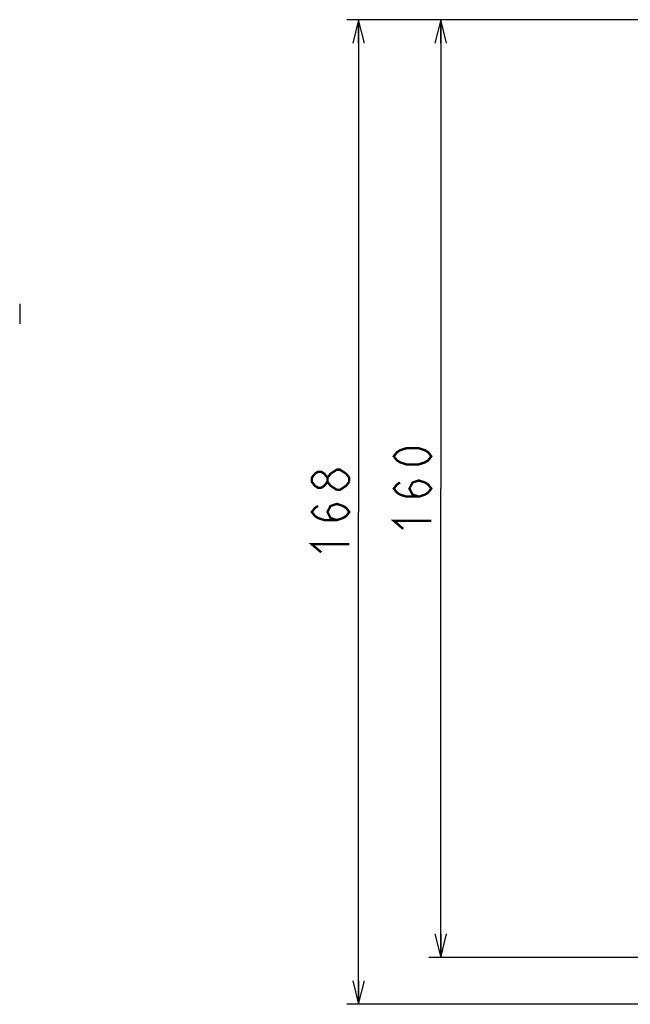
# Model space of a CAD drawing. Extents: x 0 to 840, y 0 to 594.
# Tile 4 of 21: x 272 to 376, y 272 to 440. Entities that reach past the tile are written whole.
import ezdxf

# ---------------------------------------------------------------- set-up
doc = ezdxf.new("R2010")
doc.units = 0
doc.header["$LTSCALE"] = 46.2
doc.layers.get('0').update_dxf_attribs({"linetype": 'CONTINUOUS'})
doc.layers.add('ALL_AXIS', color=7, linetype='CONTINUOUS')
doc.layers.add('ALL_DIM', color=7, linetype='CONTINUOUS')
doc.dimstyles.get("Standard").update_dxf_attribs({"dimtxt": 2.5, "dimasz": 2.5, "dimexe": 1.25, "dimexo": 0.625, "dimtad": 1, "dimcen": 2.5, "dimazin": 3, "dimtfac": 1, "dimtmove": 0, "dimatfit": 3})

# ---------------------------------------------------------------- blocks, each defined once
blk = doc.blocks.new('_OPEN')
at = {"color": 0, "linetype": 'BYBLOCK'}
for p, q in [((0, 0), (-1, 0.25)), ((-1, -0.25), (0, 0)), ((-1, 0), (0, 0))]:
    blk.add_line(p, q, dxfattribs=at)
blk = doc.blocks.new('*D4')
at = {"layer": 'ALL_DIM', "color": 2, "linetype": 'CONTINUOUS'}
for p, q in [((407.78, 440), (342, 440)), ((344, 440), (344, 360)), ((344, 280), (344, 360)), ((406.91, 280), (342, 280))]:
    blk.add_line(p, q, dxfattribs=at)
at = {"layer": 'ALL_DIM', "color": 2, "linetype": 'CONTINUOUS', "xscale": 4, "yscale": 4, "zscale": 4}
for p, rotation in [((344, 440), 90), ((344, 280), 270)]:
    blk.add_blockref('_OPEN', p, dxfattribs=dict(at, rotation=rotation))
blk = doc.blocks.new('*D15')
at = {"layer": 'ALL_DIM', "color": 2, "linetype": 'CONTINUOUS'}
for p, q in [((408.13, 440), (328, 440)), ((330, 440), (330, 356)), ((330, 272), (330, 356)), ((417.5, 272), (328, 272))]:
    blk.add_line(p, q, dxfattribs=at)
at = {"layer": 'ALL_DIM', "color": 2, "linetype": 'CONTINUOUS', "xscale": 4, "yscale": 4, "zscale": 4}
for p, rotation in [((330, 440), 90), ((330, 272), 270)]:
    blk.add_blockref('_OPEN', p, dxfattribs=dict(at, rotation=rotation))

msp = doc.modelspace()

# ---------------------------------------------------------------- linework, layer by layer
at = {"layer": 'ALL_AXIS', "color": 7, "linetype": 'CONTINUOUS'}
msp.add_line((272.137, 391.5), (272.137, 388.1), dxfattribs=at)
at = {"layer": 'ALL_DIM', "color": 2, "linetype": 'CONTINUOUS', "const_width": 0.4}
for points in [[(342.4, 365.504), (341.867, 364.816), (341.333, 364.472), (340.267, 364.128), (338.133, 364.128), (337.067, 364.472), (336.533, 364.816), (336, 365.504), (336.533, 366.192), (337.067, 366.536), (338.133, 366.88), (340.267, 366.88), (341.333, 366.536), (341.867, 366.192), (342.4, 365.504)], [(324.667, 361.16), (324.133, 360.472), (323.6, 360.128), (323.067, 360.128), (322.533, 360.472), (322, 361.16), (322, 361.848), (322.533, 362.536), (323.067, 362.88), (323.6, 362.88), (324.133, 362.536), (324.667, 361.848)], [(326.267, 359.784), (325.2, 360.472), (324.667, 361.16), (324.667, 361.848), (325.2, 362.536), (325.733, 362.88), (326.267, 363.224), (326.8, 363.224), (327.867, 362.536)], [(328.4, 361.16), (327.867, 360.472), (327.333, 360.128), (326.8, 359.784), (326.267, 359.784)], [(327.867, 362.536), (328.4, 361.848), (328.4, 361.16)], [(340.267, 358.624), (339.2, 358.968), (338.667, 360), (339.2, 361.032), (340.267, 361.376), (341.333, 361.032), (341.867, 360.688), (342.4, 360), (341.867, 359.312), (341.333, 358.968), (340.267, 358.624), (338.133, 358.624), (337.067, 358.968), (336.533, 359.312), (336, 360), (336.533, 360.688), (337.067, 361.032)], [(326.267, 354.624), (325.2, 354.968), (324.667, 356), (325.2, 357.032), (326.267, 357.376), (327.333, 357.032), (327.867, 356.688), (328.4, 356), (327.867, 355.312), (327.333, 354.968), (326.267, 354.624), (324.133, 354.624), (323.067, 354.968), (322.533, 355.312), (322, 356), (322.533, 356.688), (323.067, 357.032)], [(337.6, 353.12), (336, 354.496), (342.4, 354.496)], [(323.6, 349.12), (322, 350.496), (328.4, 350.496)]]:
    msp.add_lwpolyline(points, dxfattribs=at)

# ---------------------------------------------------------------- dimensions: what is measured, and where the dimension line sits
at = {"layer": 'ALL_DIM', "color": 2, "linetype": 'CONTINUOUS'}
for base, p1, p2, angle, picture, middle in [((330, 440), (418.5, 272), (409.134, 440), 90, '*D15', (330, 347.744)), ((344, 280), (408.78, 440), (407.91, 280), 270, '*D4', (344, 351.744))]:
    dim = msp.add_linear_dim(base=base, p1=p1, p2=p2, angle=angle, dimstyle='Standard', dxfattribs=at)
    dim.commit()
    dim.dimension.update_dxf_attribs({"geometry": picture, "text_midpoint": middle, "dimtype": 128})

doc.saveas('drawing.dxf')
